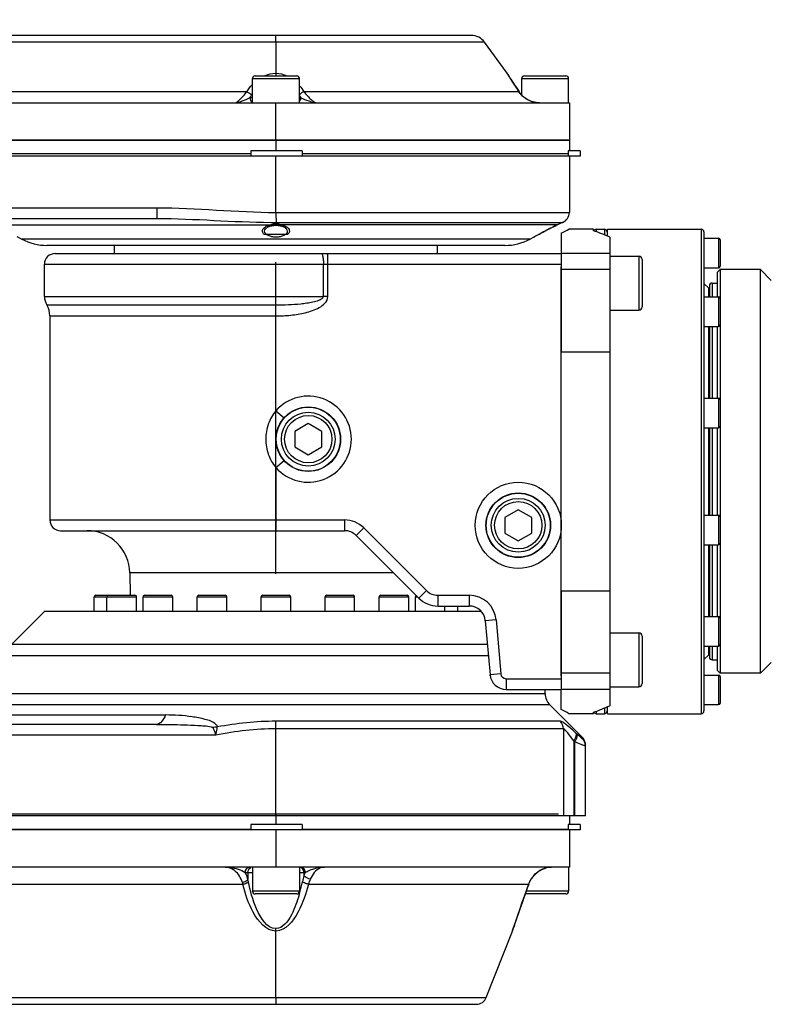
# Model space of a CAD drawing. Header units: millimetres. Extents: x 0 to 5945, y 0 to 4205.
# Tile 48 of 76: x 3891 to 4031, y 791 to 973. Entities that reach past the tile are written whole.
import ezdxf

# ---------------------------------------------------------------- set-up
doc = ezdxf.new("R2010")
doc.units = ezdxf.units.MM
doc.header["$LTSCALE"] = 326.975
doc.linetypes.add('CENTER', pattern=[0.6, 0.375, -0.075, 0.075, -0.075])
doc.layers.get('0').update_dxf_attribs({"linetype": 'CONTINUOUS'})
for name, color, linetype in [('204101000019_DXF_AXIS', 7, 'CONTINUOUS'), ('204101000019_DXF_DIMENSION', 7, 'CONTINUOUS'), ('304102000040DXF_CONTINUOUS_LINE', 7, 'CONTINUOUS'), ('304102000041DXF_CONTINUOUS_LINE', 7, 'CONTINUOUS'), ('304102000042DXF_CONTINUOUS_LINE', 7, 'CONTINUOUS'), ('304102000044DXF_CONTINUOUS_LINE', 7, 'CONTINUOUS'), ('304104000170DXF_CONTINUOUS_LINE', 7, 'CONTINUOUS'), ('304104000181DXF_CONTINUOUS_LINE', 7, 'CONTINUOUS'), ('304104000184DXF_CONTINUOUS_LINE', 7, 'CONTINUOUS'), ('304105000075DXF_CONTINUOUS_LINE', 7, 'CONTINUOUS'), ('304106000033DXF_CONTINUOUS_LINE', 7, 'CONTINUOUS'), ('304302000002DXF_CONTINUOUS_LINE', 7, 'CONTINUOUS'), ('501023000025DXF_CONTINUOUS_LINE', 7, 'CONTINUOUS'), ('501023000046DXF_CONTINUOUS_LINE', 7, 'CONTINUOUS'), ('501023000061DXF_CONTINUOUS_LINE', 7, 'CONTINUOUS'), ('501023000065DXF_CONTINUOUS_LINE', 7, 'CONTINUOUS'), ('501023000127DXF_CONTINUOUS_LINE', 7, 'CONTINUOUS')]:
    doc.layers.add(name, color=color, linetype=linetype)
doc.styles.get("Standard").update_dxf_attribs({"font": 'txt', "width": 0.7})
doc.dimstyles.new('DIMSTYLE_7', dxfattribs={"dimtxt": 17.5, "dimasz": 15, "dimexe": 1.5, "dimexo": 0, "dimtad": 1, "dimdec": 0, "dimdsep": 46, "dimtxsty": 'Standard', "dimblk": '_FILLED', "dimblk1": '_FILLED', "dimblk2": '_FILLED', "dimcen": 0.09, "dimclrt": 5, "dimazin": 2, "dimtfac": 1, "dimtdec": 0, "dimtofl": 0, "dimtmove": 0, "dimatfit": 3, "dimldrblk": '_FILLED', "dimfxl": 1, "dimtolj": 1, "dimarcsym": 0})

# ---------------------------------------------------------------- blocks, each defined once
blk = doc.blocks.new('_FILLED')
at = {"color": 0, "linetype": 'ByBlock'}
blk.add_solid([(0, 0), (-1, 0.117), (-1, -0.117)], dxfattribs=at)
blk = doc.blocks.new('*D24')
at = {"layer": '204101000019_DXF_DIMENSION', "color": 2, "linetype": 'Continuous', "transparency": 16777216}
for p, q in [((3090.57, 889.52), (4581.62, 1393.82)), ((4455.29, 1351.1), (3090.57, 889.52)), ((4455.29, 1351.1), (4455.29, 1351.1))]:
    blk.add_line(p, q, dxfattribs=at)
at = {"layer": '204101000019_DXF_DIMENSION', "color": 2, "linetype": 'Continuous', "transparency": 16777216, "xscale": 15, "yscale": 15, "zscale": 15, "rotation": 198.6864967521}
blk.add_blockref('_FILLED', (4455.29, 1351.1), dxfattribs=at)

msp = doc.modelspace()

# ---------------------------------------------------------------- linework, layer by layer
at = {"layer": '204101000019_DXF_AXIS', "color": 7, "linetype": 'CENTER'}
msp.add_line((3939.071, 870.52), (3939.071, 928.415), dxfattribs=at)
at = {"layer": '304102000040DXF_CONTINUOUS_LINE', "color": 7, "linetype": 'Continuous'}
for p, q in [((3898.072, 930.02), (3992.071, 930.02)), ((3992.071, 930.02), (3992.071, 911.707)), ((3896.071, 922.02), (3896.071, 928.02)), ((3897.071, 918.415), (3897.071, 880.52)), ((3899.071, 878.52), (3951.829, 878.52)), ((3953.95, 877.641), (3965.607, 865.985)), ((3911.947, 870.66), (3912.019, 866.52)), ((3992.071, 867.333), (3992.071, 849.02)), ((3969.142, 864.52), (3974.966, 864.52)), ((3977.955, 861.782), (3978.832, 851.759)), ((3981.82, 849.02), (3992.071, 849.02))]:
    msp.add_line(p, q, dxfattribs=at)
at = {"layer": '304102000040DXF_CONTINUOUS_LINE', "color": 9, "linetype": 'Continuous'}
for p, q in [((3948.715, 922.02), (3948.715, 930.02)), ((3896.071, 928.02), (3992.071, 928.02)), ((3947.894, 922.02), (3947.894, 928.02)), ((3896.071, 922.02), (3939.071, 922.02)), ((3939.071, 922.02), (3947.894, 922.02)), ((3948.715, 922.02), (3947.894, 922.02)), ((3896.5, 920.475), (3939.071, 920.475)), ((3939.071, 900.812), (3939.071, 920.475)), ((3897.071, 918.415), (3939.071, 918.415)), ((3939.071, 900.812), (3940.571, 899.489)), ((3939.071, 890.229), (3940.571, 891.552)), ((3939.071, 890.229), (3939.071, 878.52)), ((3897.071, 880.52), (3951.829, 880.52)), ((3951.829, 880.52), (3951.829, 878.52)), ((3955.364, 879.056), (3953.95, 877.641)), ((3955.364, 879.056), (3967.021, 867.399)), ((3960.932, 870.66), (3911.947, 870.66)), ((3967.021, 867.399), (3965.607, 865.985)), ((3969.142, 866.52), (3974.966, 866.52)), ((3969.142, 866.52), (3969.142, 864.52)), ((3974.966, 866.52), (3974.966, 864.52)), ((3979.947, 861.956), (3977.955, 861.782)), ((3979.947, 861.956), (3980.824, 851.933)), ((3980.824, 851.933), (3978.832, 851.759)), ((3981.82, 851.02), (3992.071, 851.02)), ((3981.82, 851.02), (3981.82, 849.02))]:
    msp.add_line(p, q, dxfattribs=at)
at = {"layer": '304102000040DXF_CONTINUOUS_LINE', "color": 7, "linetype": 'Continuous'}
for centre in [(3945.071, 895.52), (3984.071, 879.52)]:
    msp.add_circle(centre, 6, dxfattribs=at)
at = {"layer": '304102000040DXF_CONTINUOUS_LINE', "color": 9, "linetype": 'Continuous'}
msp.add_circle((3984.071, 879.52), 8, dxfattribs=at)
at = {"layer": '304102000040DXF_CONTINUOUS_LINE', "color": 7, "linetype": 'Continuous'}
for centre, radius, start, end in [((3898.071, 928.02), 2, 90, 180), ((3899.071, 922.02), 3, 180, 211.00272), ((3893.071, 918.415), 4, 0, 31.00272), ((3899.071, 880.52), 2, 180, 270), ((3903.948, 870.52), 8, 1, 90), ((3951.829, 875.52), 3, 45, 90), ((3969.142, 869.52), 5, 225, 270), ((3974.966, 861.52), 3, 5, 90), ((3981.82, 852.02), 3, 185, 270)]:
    msp.add_arc(centre, radius, start, end, dxfattribs=at)
at = {"layer": '304102000040DXF_CONTINUOUS_LINE', "color": 9, "linetype": 'Continuous'}
for centre, radius, start, end in [((3945.071, 895.52), 8, 221.40962, 138.59038), ((3951.829, 875.52), 5, 45, 90), ((3969.142, 869.52), 3, 225, 270), ((3974.966, 861.52), 5, 5, 90), ((3981.82, 852.02), 1, 185, 270)]:
    msp.add_arc(centre, radius, start, end, dxfattribs=at)
for points, knots in [([(3947.484, 930.02), (3947.557, 930.02), (3947.703, 929.78), (3947.791, 929.381), (3947.879, 928.745), (3947.894, 928.276), (3947.894, 928.02)], [0, 0, 0, 0, 0.1045065, 0.3211924, 0.6340029, 1, 1, 1, 1]), ([(3939.071, 918.415), (3939.986, 918.415), (3941.816, 918.504), (3944.081, 918.866), (3945.839, 919.379), (3947.1, 919.931), (3948.234, 920.692), (3948.714, 921.573), (3948.715, 922.02)], [0, 0, 0, 0, 0.2508015, 0.5015186, 0.6269249, 0.7522642, 0.8772633, 1, 1, 1, 1]), ([(3939.071, 920.475), (3939.839, 920.475), (3941.373, 920.507), (3943.286, 920.633), (3944.81, 920.815), (3945.937, 921.006), (3946.878, 921.256), (3947.549, 921.537), (3947.894, 921.836), (3947.894, 922.02)], [0, 0, 0, 0, 0.2510156, 0.5018087, 0.6270757, 0.7522145, 0.8771624, 0.9395892, 1, 1, 1, 1]), ([(3939.071, 900.812), (3938.458, 900.083), (3937.49, 898.391), (3937.162, 896.472), (3937.162, 895.52)], [0, 0, 0, 0, 0.4999277, 1, 1, 1, 1]), ([(3937.162, 895.52), (3937.162, 894.568), (3937.49, 892.649), (3938.458, 890.957), (3939.071, 890.229)], [0, 0, 0, 0, 0.500079, 1, 1, 1, 1])]:
    msp.add_open_spline(points, degree=3, knots=knots, dxfattribs=at)
at = {"layer": '304102000040DXF_CONTINUOUS_LINE', "color": 2, "linetype": 'Continuous'}
for points in [[(3978.862, 851.52), (3978.862, 851.52), (3978.855, 851.561), (3978.839, 851.681), (3978.832, 851.759)], [(3978.832, 851.759), (3978.839, 851.681), (3978.855, 851.561), (3978.862, 851.52), (3978.862, 851.52)]]:
    msp.add_open_spline(points, degree=3, dxfattribs=at)
at = {"layer": '304102000041DXF_CONTINUOUS_LINE', "color": 7, "linetype": 'Continuous'}
for p, q in [((3934.381, 948.52), (3851.262, 948.52)), ((3993.351, 948.52), (3943.963, 948.52)), ((3993.571, 948.12), (3993.571, 937.656)), ((3818.404, 936.52), (3916.948, 936.52)), ((3990.61, 934.972), (3990.866, 935.102)), ((3990.864, 935.101), (3990.612, 934.973)), ((3991.016, 935.179), (3990.864, 935.101)), ((3990.866, 935.102), (3991.036, 935.188)), ((3991.047, 935.194), (3991.016, 935.179)), ((3991.036, 935.188), (3991.171, 935.257)), ((3991.171, 935.257), (3991.047, 935.194)), ((3991.385, 935.369), (3991.165, 935.253)), ((3890.927, 933.175), (3891.885, 932.671)), ((3941.238, 933.52), (3936.905, 933.52)), ((3986.979, 933.05), (3986.258, 932.671)), ((3987.099, 933.116), (3986.971, 933.046)), ((3986.971, 933.046), (3987.086, 933.109)), ((3987.086, 933.109), (3987.124, 933.13)), ((3987.279, 933.215), (3987.099, 933.116)), ((3987.279, 933.215), (3987.281, 933.216)), ((3987.842, 933.52), (3987.823, 933.52)), ((3988.012, 933.612), (3988.217, 933.722)), ((3990.142, 934.732), (3989.922, 934.619)), ((3981.6, 931.52), (3896.542, 931.52)), ((3896.072, 863.52), (3889.95, 857.398)), ((3977.175, 863.52), (3896.071, 863.52)), ((3989.071, 848.263), (3989.071, 849.02)), ((3989.95, 846.141), (3995.071, 841.02)), ((3916.911, 842.52), (3818.404, 842.52)), ((3995.071, 841.02), (3995.071, 841)), ((3995.985, 840.087), (3995.071, 841)), ((3996.571, 825.52), (3996.571, 838.671)), ((3996.571, 825.52), (3514.571, 825.52))]:
    msp.add_line(p, q, dxfattribs=at)
at = {"layer": '304102000041DXF_CONTINUOUS_LINE', "color": 9, "linetype": 'Continuous'}
for p, q in [((3939.072, 937.656), (3939.071, 948.12)), ((3818.405, 938.52), (3916.948, 938.52)), ((3916.948, 938.52), (3916.948, 936.52)), ((3939.072, 937.656), (3993.571, 937.656)), ((3887.216, 935.369), (3938.102, 935.369)), ((3991.385, 935.369), (3938.102, 935.369)), ((3939.085, 935.8), (3992.317, 935.8)), ((3986.258, 932.671), (3891.885, 932.671)), ((3978.338, 857.398), (3889.95, 857.398)), ((3978.524, 855.277), (3889.202, 855.277)), ((3886.841, 848.263), (3989.071, 848.263)), ((3989.95, 846.141), (3888.932, 846.141)), ((3887.042, 844.277), (3918.561, 844.277)), ((3991.891, 843.106), (3939.071, 843.106)), ((3939.071, 825.52), (3939.071, 843.106)), ((3992.465, 841.692), (3939.071, 841.692)), ((3992.465, 841.692), (3992.465, 825.52)), ((3927.918, 840.52), (3818.405, 840.52)), ((3994.976, 840.729), (3994.788, 840.902)), ((3995.985, 840.087), (3995.981, 839.908)), ((3994.571, 839.315), (3994.384, 839.488)), ((3994.384, 839.488), (3994.384, 825.52)), ((3994.571, 825.52), (3994.571, 839.315))]:
    msp.add_line(p, q, dxfattribs=at)
msp.add_lwpolyline([(3927.067, 842.081), (3927.252, 842.026), (3927.339, 841.962)], dxfattribs=at)
at = {"layer": '304102000041DXF_CONTINUOUS_LINE', "color": 7, "linetype": 'Continuous'}
for centre, radius, start, end in [((3991.571, 937.656), 2, 291.87456, 360), ((4057.354, 804.208), 146.813, 117.03984, 117.24574), ((4057.605, 803.719), 147.363, 117.04118, 117.24521), ((3996.042, 926.52), 10, 111.87457, 117.75855), ((4047.224, 823.379), 125.13, 118.4993, 118.62428), ((4047.729, 822.451), 126.186, 118.49655, 118.62268), ((4049.721, 818.771), 130.37, 118.25152, 118.49771), ((4049.506, 819.17), 129.917, 118.25097, 118.49476), ((4051.819, 814.844), 134.823, 117.73665, 118.14784), ((4054.441, 809.854), 140.46, 117.34231, 117.73597), ((3896.542, 941.52), 10, 242.24147, 270.00001), ((3981.6, 941.52), 10, 269.99999, 297.75853), ((3992.071, 848.263), 3, 180, 225), ((3994.566, 838.668), 2.006, 33.76775, 44.99432), ((3994.573, 838.674), 1.997, 30.28859, 33.75498), ((3994.569, 838.671), 2.002, 16.66662, 30.2897), ((3994.572, 838.672), 2, 11.24423, 16.66946), ((3994.564, 838.671), 2.007, 0.01537, 11.22959)]:
    msp.add_arc(centre, radius, start, end, dxfattribs=at)
at = {"layer": '304102000041DXF_CONTINUOUS_LINE', "color": 9, "linetype": 'Continuous'}
msp.add_arc((3939.106, 1094.876), 159.076, 269.64148, 269.99247, dxfattribs=at)
at = {"layer": '304102000041DXF_CONTINUOUS_LINE', "color": 2, "linetype": 'Continuous'}
for centre, radius, start, end in [((4057.122, 804.649), 146.323, 116.70011, 117.71475), ((4051.355, 815.687), 133.869, 117.72685, 118.33202)]:
    msp.add_arc(centre, radius, start, end, dxfattribs=at)
at = {"layer": '304102000041DXF_CONTINUOUS_LINE', "color": 9, "linetype": 'Continuous'}
for points in [[(3916.948, 938.52), (3924.329, 938.519), (3931.692, 937.659), (3939.072, 937.656)], [(3916.948, 936.52), (3924.006, 936.52), (3931.052, 935.847), (3938.11, 935.803)], [(3928.18, 842.045), (3927.904, 842.003), (3927.623, 841.961), (3927.344, 841.983)], [(3939.071, 841.692), (3935.333, 841.692), (3931.578, 841.281), (3927.918, 840.52)], [(3927.934, 842.52), (3928.059, 842.393), (3928.169, 842.223), (3928.18, 842.044)], [(3939.071, 843.106), (3935.424, 843.106), (3931.761, 842.736), (3928.18, 842.044)], [(3992.465, 841.692), (3992.465, 842.2), (3992.247, 842.743), (3991.891, 843.106)], [(3996.571, 838.494), (3996.571, 839.005), (3996.344, 839.549), (3995.981, 839.908)]]:
    msp.add_open_spline(points, degree=3, dxfattribs=at)
for points, knots in [([(3939.071, 937.656), (3939.073, 937.461), (3939.076, 936.842), (3939.079, 936.224), (3939.085, 935.8)], [0, 0, 0, 0, 0.3153917, 1, 1, 1, 1]), ([(3918.561, 844.277), (3918.461, 844.021), (3918.143, 843.298), (3917.459, 842.52), (3916.911, 842.52)], [0, 0, 0, 0, 0.3342161, 1, 1, 1, 1]), ([(3927.934, 842.52), (3927.404, 843.055), (3925.799, 843.513), (3922.702, 844.141), (3920.21, 844.277), (3918.561, 844.277)], [0, 0, 0, 0, 0.2342088, 0.4866574, 1, 1, 1, 1]), ([(3916.911, 842.52), (3918.61, 842.52), (3921.162, 842.5), (3924.54, 842.326), (3926.246, 842.27), (3927.067, 842.081)], [0, 0, 0, 0, 0.5011304, 0.7514477, 1, 1, 1, 1]), ([(3927.339, 841.962), (3927.38, 841.858), (3927.571, 841.376), (3927.762, 840.895), (3927.918, 840.52)], [0, 0, 0, 0, 0.2158331, 1, 1, 1, 1]), ([(3927.918, 840.52), (3927.995, 840.917), (3928.081, 841.425), (3928.163, 841.934), (3928.18, 842.044)], [0, 0, 0, 0, 0.784083, 1, 1, 1, 1]), ([(3994.788, 840.902), (3994.212, 841.434), (3993.416, 842.163), (3992.447, 842.863), (3992.048, 843.104), (3991.891, 843.106)], [0, 0, 0, 0, 0.642362, 0.871212, 1, 1, 1, 1]), ([(3994.384, 839.488), (3994.026, 839.985), (3993.518, 840.699), (3992.882, 841.381), (3992.595, 841.691), (3992.465, 841.692)], [0, 0, 0, 0, 0.6246907, 0.8674049, 1, 1, 1, 1]), ([(3994.384, 839.488), (3994.481, 839.627), (3994.723, 840.031), (3994.972, 840.629), (3994.788, 840.902)], [0, 0, 0, 0, 0.3398845, 1, 1, 1, 1]), ([(3994.571, 839.315), (3994.668, 839.454), (3994.911, 839.857), (3995.161, 840.456), (3994.976, 840.729)], [0, 0, 0, 0, 0.3401799, 1, 1, 1, 1]), ([(3995.981, 839.908), (3995.979, 839.785), (3995.381, 840.444), (3995.204, 840.518), (3994.976, 840.729)], [0, 0, 0, 0, 0.2829478, 1, 1, 1, 1]), ([(3996.059, 838.657), (3995.958, 838.698), (3995.459, 838.908), (3994.965, 839.132), (3994.571, 839.315)], [0, 0, 0, 0, 0.1994337, 1, 1, 1, 1]), ([(3996.571, 838.494), (3996.572, 838.449), (3996.28, 838.602), (3996.184, 838.607), (3996.059, 838.657)], [0, 0, 0, 0, 0.2468868, 1, 1, 1, 1])]:
    msp.add_open_spline(points, degree=3, knots=knots, dxfattribs=at)
at = {"layer": '304102000041DXF_CONTINUOUS_LINE', "color": 2, "linetype": 'Continuous'}
for points in [[(3936.905, 933.52), (3936.724, 933.69), (3936.502, 934.061), (3936.647, 934.648), (3937.234, 935.115), (3937.801, 935.306), (3938.102, 935.369)], [(3939.071, 935.465), (3938.908, 935.465), (3938.578, 935.45), (3938.257, 935.402), (3938.102, 935.369)], [(3940.041, 935.369), (3939.889, 935.401), (3939.573, 935.449), (3939.239, 935.465), (3939.071, 935.465)], [(3940.041, 935.369), (3940.34, 935.306), (3940.903, 935.116), (3941.487, 934.659), (3941.644, 934.072), (3941.423, 933.694), (3941.238, 933.52)]]:
    msp.add_open_spline(points, degree=3, dxfattribs=at)
at = {"layer": '304102000041DXF_CONTINUOUS_LINE', "color": 7, "linetype": 'Continuous'}
for points in [[(3937.136, 934.6), (3937.263, 934.756), (3937.439, 934.873), (3937.619, 934.961)], [(3937.619, 934.961), (3937.835, 935.066), (3938.068, 935.137), (3938.304, 935.183)], [(3938.304, 935.183), (3938.556, 935.233), (3938.814, 935.257), (3939.071, 935.257)], [(3939.071, 935.257), (3939.325, 935.257), (3939.58, 935.234), (3939.829, 935.186)], [(3939.829, 935.186), (3940.057, 935.141), (3940.284, 935.074), (3940.495, 934.975)], [(3940.495, 934.975), (3940.673, 934.891), (3940.846, 934.781), (3940.978, 934.634)], [(3936.971, 934.175), (3936.971, 934.327), (3937.04, 934.482), (3937.136, 934.6)], [(3937.169, 933.703), (3937.057, 933.831), (3936.971, 934.004), (3936.971, 934.175)], [(3937.657, 933.345), (3937.477, 933.435), (3937.302, 933.551), (3937.169, 933.703)], [(3938.322, 933.122), (3938.093, 933.17), (3937.867, 933.242), (3937.657, 933.345)], [(3939.071, 933.046), (3938.82, 933.046), (3938.568, 933.071), (3938.322, 933.122)], [(3939.832, 933.125), (3939.583, 933.072), (3939.326, 933.046), (3939.071, 933.046)], [(3940.518, 933.362), (3940.303, 933.251), (3940.069, 933.175), (3939.832, 933.125)], [(3941.005, 933.741), (3940.877, 933.579), (3940.701, 933.456), (3940.518, 933.362)], [(3940.978, 934.634), (3941.088, 934.511), (3941.171, 934.341), (3941.171, 934.175)], [(3941.171, 934.175), (3941.171, 934.02), (3941.101, 933.862), (3941.005, 933.741)]]:
    msp.add_open_spline(points, degree=3, dxfattribs=at)
at = {"layer": '304102000042DXF_CONTINUOUS_LINE', "color": 7, "linetype": 'Continuous'}
for p, q in [((3934.381, 823.02), (3851.262, 823.02)), ((3993.339, 823.02), (3943.963, 823.02)), ((3993.571, 822.92), (3993.571, 816.02)), ((3993.57, 816.02), (3514.573, 816.02)), ((3983.442, 805.478), (3983.723, 806.3)), ((3978.137, 791.789), (3982.988, 804.138)), ((3983.013, 804.206), (3983.217, 804.814)), ((3531.868, 790.52), (3976.275, 790.52))]:
    msp.add_line(p, q, dxfattribs=at)
at = {"layer": '304102000042DXF_CONTINUOUS_LINE', "color": 9, "linetype": 'Continuous'}
for p, q in [((3939.071, 822.92), (3939.071, 816.02)), ((3933.381, 815.02), (3933.875, 815.02)), ((3933.875, 815.02), (3934.711, 815.02)), ((3933.875, 815.02), (3933.875, 813.697)), ((3943.431, 815.02), (3944.268, 815.02)), ((3944.268, 815.02), (3944.504, 815.02)), ((3944.268, 815.02), (3944.268, 814.438)), ((3852.7, 812.848), (3932.942, 812.848)), ((3945.093, 812.85), (3986.023, 812.851)), ((3986.022, 812.848), (3986.043, 812.877)), ((3986.463, 813.777), (3986.492, 813.808)), ((3939.071, 791.789), (3939.071, 804.577)), ((3982.988, 804.138), (3983.035, 804.276)), ((3983.035, 804.276), (3983.177, 804.7)), ((3569.072, 791.789), (3939.071, 791.789)), ((3939.071, 791.789), (3939.071, 790.52)), ((3939.071, 791.787), (3978.136, 791.787))]:
    msp.add_line(p, q, dxfattribs=at)
at = {"layer": '304102000042DXF_CONTINUOUS_LINE', "color": 7, "linetype": 'Continuous'}
for points in [[(3988.033, 815.367), (3989.36, 815.917), (3990.259, 816.02)], [(3986.492, 813.808), (3986.937, 814.42), (3988.033, 815.367)], [(3985.273, 810.738), (3985.747, 812.061), (3986.042, 812.877)], [(3986.043, 812.877), (3986.397, 813.648), (3986.492, 813.808)], [(3984.051, 807.254), (3984.532, 808.637), (3985.061, 810.142), (3985.362, 810.983)], [(3984.421, 808.322), (3984.83, 809.488), (3985.273, 810.738)], [(3983.217, 804.814), (3983.655, 806.101), (3984.06, 807.28)]]:
    msp.add_lwpolyline(points, dxfattribs=at)
at = {"layer": '304102000042DXF_CONTINUOUS_LINE', "color": 9, "linetype": 'Continuous'}
for centre, radius, start, end in [((3951.235, 811.944), 7.4, 155.43761, 160.30061), ((3990.724, 811.186), 4.987, 138.15376, 146.93977), ((3990.415, 811.521), 4.529, 121.57302, 122.73143), ((3990.405, 811.537), 4.51, 120.88395, 121.57269), ((3924.301, 810.249), 9.024, 16.74242, 18.94523), ((3918.939, 810.251), 15.328, 11.42404, 12.99006), ((3908.35, 820.864), 36.418, 344.71824, 347.99196), ((4339.028, 684.947), 375.462, 160.08347, 160.38563), ((3990.773, 811.152), 5.046, 146.92358, 148.64993), ((3913.366, 819.529), 31.227, 343.94326, 344.65614), ((4331.053, 687.764), 367.004, 160.38191, 161.3106), ((4318.096, 692.153), 353.324, 161.31161, 161.42547)]:
    msp.add_arc(centre, radius, start, end, dxfattribs=at)
at = {"layer": '304102000042DXF_CONTINUOUS_LINE', "color": 7, "linetype": 'Continuous'}
msp.add_arc((3976.275, 792.52), 2, 270, 338.55225, dxfattribs=at)
at = {"layer": '304102000042DXF_CONTINUOUS_LINE', "color": 9, "linetype": 'Continuous'}
for points, knots in [([(3929.607, 816.02), (3929.949, 816.02), (3931.255, 815.925), (3932.548, 815.514), (3933.381, 815.02)], [0, 0, 0, 0, 0.2606394, 1, 1, 1, 1]), ([(3932.836, 813.179), (3932.561, 813.983), (3931.775, 815.369), (3930.262, 816.02), (3929.607, 816.02)], [0, 0, 0, 0, 0.564896, 1, 1, 1, 1]), ([(3933.381, 815.02), (3933.381, 815.271), (3933.536, 815.772), (3934.021, 816.02), (3934.247, 816.02)], [0, 0, 0, 0, 0.5253274, 1, 1, 1, 1]), ([(3944.503, 815.02), (3944.503, 815.271), (3944.348, 815.772), (3943.863, 816.02), (3943.637, 816.02)], [0, 0, 0, 0, 0.5253292, 1, 1, 1, 1]), ([(3944.505, 815.021), (3944.748, 815.168), (3945.868, 815.71), (3947.119, 816.021), (3948.079, 816.02)], [0, 0, 0, 0, 0.2280876, 1, 1, 1, 1]), ([(3948.08, 816.02), (3947.826, 816.02), (3946.622, 815.768), (3945.812, 814.642), (3945.441, 813.777)], [0, 0, 0, 0, 0.2124803, 1, 1, 1, 1]), ([(3945.441, 813.777), (3945.09, 813.845), (3944.646, 814.032), (3944.323, 814.359), (3944.267, 814.439)], [0, 0, 0, 0, 0.7851891, 1, 1, 1, 1]), ([(3932.836, 813.179), (3932.943, 813.203), (3933.315, 813.311), (3933.688, 813.489), (3933.875, 813.697)], [0, 0, 0, 0, 0.281969, 1, 1, 1, 1]), ([(3932.942, 812.848), (3933.046, 812.87), (3933.404, 812.965), (3933.764, 813.111), (3933.964, 813.287)], [0, 0, 0, 0, 0.2836271, 1, 1, 1, 1]), ([(3939.072, 804.138), (3937.243, 804.138), (3934.352, 807.711), (3933.378, 811.05), (3932.942, 812.848)], [0, 0, 0, 0, 0.4969635, 1, 1, 1, 1]), ([(3939.071, 804.577), (3937.362, 804.577), (3935.071, 808.495), (3934.312, 811.563), (3933.964, 813.287)], [0, 0, 0, 0, 0.4928742, 1, 1, 1, 1]), ([(3945.093, 812.849), (3944.628, 811.071), (3943.616, 807.823), (3940.878, 804.138), (3939.072, 804.138)], [0, 0, 0, 0, 0.5042594, 1, 1, 1, 1]), ([(3945.093, 812.849), (3944.984, 812.869), (3944.593, 812.962), (3944.202, 813.109), (3943.971, 813.287)], [0, 0, 0, 0, 0.276023, 1, 1, 1, 1]), ([(3943.375, 810.891), (3943.008, 809.616), (3942.249, 807.319), (3940.364, 804.577), (3939.071, 804.577)], [0, 0, 0, 0, 0.5065488, 1, 1, 1, 1])]:
    msp.add_open_spline(points, degree=3, knots=knots, dxfattribs=at)
for points in [[(3933.875, 815.02), (3933.875, 815.376), (3934.089, 815.791), (3934.41, 815.944)], [(3944.268, 815.02), (3944.268, 815.406), (3943.997, 815.87), (3943.629, 815.985)], [(3933.875, 813.697), (3933.75, 814.151), (3933.588, 814.597), (3933.381, 815.02)], [(3944.268, 814.438), (3944.154, 814.059), (3944.054, 813.675), (3943.971, 813.287)], [(3987.009, 814.513), (3987.289, 814.825), (3987.613, 815.103), (3987.966, 815.33)], [(3988.09, 815.407), (3988.456, 815.626), (3988.858, 815.794), (3989.272, 815.897)], [(3945.441, 813.777), (3945.31, 813.473), (3945.192, 813.164), (3945.093, 812.849)], [(3986.022, 812.848), (3986.137, 813.171), (3986.285, 813.485), (3986.463, 813.777)]]:
    msp.add_open_spline(points, degree=3, dxfattribs=at)
at = {"layer": '304102000044DXF_CONTINUOUS_LINE', "color": 7, "linetype": 'Continuous'}
for p, q in [((3975.372, 970.52), (3807.368, 970.52)), ((3982.025, 963.499), (3977.794, 969.29)), ((3982.512, 962.732), (3982.18, 963.258)), ((3983.075, 961.85), (3982.512, 962.732)), ((3983.811, 960.717), (3983.075, 961.85)), ((3984.267, 960.025), (3983.811, 960.717)), ((3984.617, 959.562), (3984.267, 960.025)), ((3514.573, 958.02), (3993.57, 958.02)), ((3993.571, 958.02), (3993.571, 951.02)), ((3993.57, 951.02), (3514.573, 951.02))]:
    msp.add_line(p, q, dxfattribs=at)
at = {"layer": '304102000044DXF_CONTINUOUS_LINE', "color": 9, "linetype": 'Continuous'}
for p, q in [((3939.071, 969.29), (3939.071, 970.52)), ((3939.07, 969.29), (3807.368, 969.29)), ((3939.07, 969.29), (3939.071, 963.02)), ((3977.794, 969.29), (3939.07, 969.29)), ((3933.669, 960.07), (3851.974, 960.07)), ((3934.711, 958.933), (3934.216, 958.933)), ((3943.662, 958.933), (3943.431, 958.933)), ((3983.552, 960.07), (3944.267, 960.07)), ((3984.23, 960.07), (3983.552, 960.07)), ((3984.23, 960.07), (3984.267, 960.025)), ((3939.071, 951.02), (3939.071, 958.02))]:
    msp.add_line(p, q, dxfattribs=at)
at = {"layer": '304102000044DXF_CONTINUOUS_LINE', "color": 7, "linetype": 'Continuous'}
for points in [[(3986.52, 958.262), (3985.483, 958.782), (3984.617, 959.562)], [(3988.005, 958.02), (3987.682, 958.031), (3986.52, 958.262)]]:
    msp.add_lwpolyline(points, dxfattribs=at)
msp.add_arc((3975.372, 967.52), 3, 36.15819, 90, dxfattribs=at)
at = {"layer": '304102000044DXF_CONTINUOUS_LINE', "color": 9, "linetype": 'Continuous'}
for centre, radius, start, end in [((4113.144, 1045.388), 154.59, 212.46357, 213.49699), ((3922.938, 965.413), 13.007, 330.11795, 332.79307), ((3943.023, 955.086), 9.577, 150.46168, 152.78231), ((3953.028, 964.449), 10.87, 208.00052, 210.49299), ((3988.342, 962.728), 4.897, 212.87642, 213.56526)]:
    msp.add_arc(centre, radius, start, end, dxfattribs=at)
for points in [[(3936.911, 963.037), (3937.585, 963.333), (3938.335, 963.501), (3939.071, 963.501)], [(3939.071, 963.501), (3939.76, 963.502), (3940.46, 963.333), (3941.086, 963.045)], [(3933.669, 960.07), (3933.968, 960.552), (3934.311, 961.01), (3934.697, 961.426)], [(3943.44, 961.194), (3943.742, 960.84), (3944.017, 960.462), (3944.267, 960.07)], [(3933.669, 960.07), (3933.988, 959.941), (3934.289, 959.733), (3934.506, 959.467)], [(3934.215, 958.933), (3934.238, 958.599), (3934.423, 958.203), (3934.731, 958.07)], [(3944.267, 960.069), (3943.954, 959.954), (3943.659, 959.766), (3943.425, 959.528)], [(3943.663, 958.933), (3943.649, 958.71), (3943.58, 958.477), (3943.446, 958.297)], [(3986.232, 958.37), (3985.442, 958.702), (3984.735, 959.307), (3984.262, 960.021)], [(3988.002, 958.02), (3987.4, 958.02), (3986.786, 958.137), (3986.232, 958.37)]]:
    msp.add_open_spline(points, degree=3, dxfattribs=at)
for points, knots in [([(3982.712, 962.409), (3982.619, 962.555), (3982.388, 962.918), (3982.163, 963.284), (3982.025, 963.5)], [0, 0, 0, 0, 0.4018407, 1, 1, 1, 1]), ([(3931.595, 958.02), (3931.696, 958.02), (3931.942, 958.29), (3932.409, 958.651), (3933.023, 959.299), (3933.453, 959.789), (3933.669, 960.07)], [0, 0, 0, 0, 0.1028499, 0.3279966, 0.6370463, 1, 1, 1, 1]), ([(3934.216, 958.934), (3933.738, 958.699), (3932.896, 958.329), (3931.991, 958.02), (3931.595, 958.02)], [0, 0, 0, 0, 0.5732521, 1, 1, 1, 1]), ([(3946.488, 958.02), (3946.052, 958.02), (3945.076, 958.311), (3944.167, 958.698), (3943.662, 958.934)], [0, 0, 0, 0, 0.4387347, 1, 1, 1, 1]), ([(3944.267, 960.07), (3944.673, 959.542), (3945.296, 958.86), (3946.07, 958.258), (3946.37, 958.02), (3946.488, 958.02)], [0, 0, 0, 0, 0.6562413, 0.8840769, 1, 1, 1, 1])]:
    msp.add_open_spline(points, degree=3, knots=knots, dxfattribs=at)
at = {"layer": '304104000170DXF_CONTINUOUS_LINE', "color": 7, "linetype": 'Continuous'}
for p, q in [((3909.071, 930.02), (3909.071, 931.52)), ((3969.071, 930.02), (3969.071, 931.52))]:
    msp.add_line(p, q, dxfattribs=at)
at = {"layer": '304104000181DXF_CONTINUOUS_LINE', "color": 7, "linetype": 'Continuous'}
for p, q in [((3992.071, 933.766), (3992.071, 930.02)), ((3998.071, 934.52), (3993.486, 934.52)), ((3998.071, 934.244), (3998.071, 934.52)), ((4001.071, 933.055), (4001.071, 911.707)), ((4001.071, 930.02), (3992.071, 930.02)), ((3992.071, 911.707), (3992.071, 927.52)), ((4001.071, 911.707), (3992.071, 911.707)), ((3992.071, 867.333), (3992.071, 911.707)), ((4001.071, 911.707), (4001.071, 867.333)), ((3992.071, 867.333), (4001.071, 867.333)), ((3992.071, 851.52), (3992.071, 867.333)), ((4001.071, 867.333), (4001.071, 845.986)), ((4001.071, 849.02), (3992.071, 849.02)), ((3992.071, 845.275), (3992.071, 849.02)), ((3998.071, 844.52), (3993.486, 844.52)), ((3998.071, 844.52), (3998.071, 844.796))]:
    msp.add_line(p, q, dxfattribs=at)
at = {"layer": '304104000181DXF_CONTINUOUS_LINE', "color": 9, "linetype": 'Continuous'}
for p, q in [((4001.071, 927.02), (3992.071, 927.02)), ((4001.071, 852.02), (3992.071, 852.02))]:
    msp.add_line(p, q, dxfattribs=at)
at = {"layer": '304104000181DXF_CONTINUOUS_LINE', "color": 7, "linetype": 'Continuous'}
for centre, radius, start, end in [((3832.256, 1235.255), 341.229, 297.92747, 298.19673), ((3833.653, 546.406), 338.258, 61.80209, 62.07372)]:
    msp.add_arc(centre, radius, start, end, dxfattribs=at)
for start_param, end_param in [(-0.4115168, -0.343561), (-2.7980317, -2.7300758)]:
    msp.add_ellipse((3982.071, 889.52), major_axis=(0, 47.5), ratio=1, start_param=start_param, end_param=end_param, dxfattribs=at)
at = {"layer": '304104000184DXF_CONTINUOUS_LINE', "color": 7, "linetype": 'Continuous'}
for p, q in [((4021.071, 926.52), (4021.571, 927.02)), ((4021.071, 921.969), (4021.071, 926.52)), ((4029.071, 927.02), (4021.571, 927.02)), ((4021.571, 927.02), (4021.571, 920.662)), ((4031.071, 925.02), (4029.071, 927.02)), ((4029.071, 852.05), (4029.071, 927.02)), ((4021.571, 917.775), (4021.571, 901.834)), ((4021.071, 903.141), (4021.071, 916.469)), ((4021.571, 898.947), (4021.571, 880.093)), ((4021.071, 881.4), (4021.071, 897.641)), ((4021.571, 877.206), (4021.571, 861.265)), ((4021.071, 862.572), (4021.071, 875.9)), ((4021.571, 858.378), (4021.571, 852.05)), ((4021.071, 852.551), (4021.071, 857.072)), ((4021.071, 852.551), (4021.238, 852.384)), ((4029.071, 852.05), (4030.041, 853.02)), ((4030.071, 853.02), (4030.041, 853.02)), ((4031.071, 854.02), (4030.071, 853.02)), ((4021.238, 852.384), (4021.405, 852.217)), ((4021.405, 852.217), (4021.571, 852.05)), ((4029.071, 852.05), (4021.571, 852.05))]:
    msp.add_line(p, q, dxfattribs=at)
at = {"layer": '304105000075DXF_CONTINUOUS_LINE', "color": 7, "linetype": 'Continuous'}
for centre in [(3945.071, 895.52), (3984.071, 879.52)]:
    msp.add_circle(centre, 5.95, dxfattribs=at)
at = {"layer": '304106000033DXF_CONTINUOUS_LINE', "color": 7, "linetype": 'Continuous'}
for p, q in [((3514.573, 951.12), (3993.57, 951.12)), ((3993.571, 951.12), (3993.571, 949.12)), ((3995.571, 948.12), (3516.897, 948.12)), ((3943.963, 949.12), (3934.381, 949.12)), ((3934.381, 949.12), (3934.381, 948.12)), ((3943.963, 949.12), (3943.963, 948.12)), ((3995.571, 949.12), (3993.351, 949.12)), ((3993.351, 949.12), (3993.351, 948.12)), ((3995.571, 949.12), (3995.571, 948.12)), ((3514.573, 825.92), (3991.571, 825.92)), ((3993.571, 825.52), (3993.571, 823.92)), ((3943.963, 823.92), (3934.381, 823.92)), ((3934.381, 823.92), (3934.381, 822.92)), ((3943.963, 823.92), (3943.963, 822.92)), ((3995.571, 823.92), (3993.351, 823.92)), ((3993.351, 823.92), (3993.351, 822.92)), ((3995.571, 823.92), (3995.571, 822.92)), ((3995.571, 822.92), (3512.571, 822.92))]:
    msp.add_line(p, q, dxfattribs=at)
at = {"layer": '304106000033DXF_CONTINUOUS_LINE', "color": 9, "linetype": 'Continuous'}
for p, q in [((3939.071, 951.12), (3939.071, 949.12)), ((3939.071, 825.92), (3939.071, 823.92))]:
    msp.add_line(p, q, dxfattribs=at)
at = {"layer": '304302000002DXF_CONTINUOUS_LINE', "color": 7, "linetype": 'Continuous'}
for p, q in [((3998.571, 934.52), (4000.071, 934.52)), ((4000.571, 934.02), (4000.571, 933.263)), ((4000.671, 934.52), (4018.071, 934.52)), ((4000.671, 933.221), (4000.671, 934.52)), ((4018.571, 934.02), (4018.571, 932.839)), ((4018.571, 932.141), (4018.571, 921.815)), ((4018.571, 924.47), (4019.471, 923.57)), ((4019.571, 924.02), (4019.571, 921.969)), ((4020.071, 924.52), (4021.071, 924.52)), ((4019.471, 921.969), (4019.471, 923.57)), ((4018.571, 920.115), (4018.571, 902.192)), ((4019.471, 903.133), (4019.471, 916.411)), ((4019.571, 916.469), (4019.571, 903.133)), ((4018.571, 899.888), (4018.571, 879.15)), ((4019.471, 881.4), (4019.471, 897.641)), ((4019.571, 897.641), (4019.571, 881.4)), ((4018.571, 877.05), (4018.571, 858.926)), ((4019.471, 862.63), (4019.471, 875.907)), ((4019.571, 875.907), (4019.571, 862.63)), ((4018.571, 857.225), (4018.571, 846.899)), ((4019.471, 855.47), (4019.471, 857.072)), ((4019.571, 857.072), (4019.571, 855.02)), ((4018.571, 854.57), (4019.471, 855.47)), ((4020.071, 854.52), (4021.071, 854.52)), ((4000.571, 845.777), (4000.571, 845.02)), ((4000.671, 844.52), (4000.671, 845.819)), ((4018.571, 846.201), (4018.571, 845.02)), ((3998.571, 844.52), (4000.071, 844.52)), ((4000.671, 844.52), (4018.071, 844.52))]:
    msp.add_line(p, q, dxfattribs=at)
at = {"layer": '304302000002DXF_CONTINUOUS_LINE', "color": 9, "linetype": 'Continuous'}
for p, q in [((3998.571, 934.52), (3998.571, 934.056)), ((4000.071, 934.52), (4000.071, 933.471)), ((4018.071, 934.52), (4018.071, 844.52)), ((4020.071, 924.52), (4020.071, 921.969)), ((4020.071, 916.469), (4020.071, 903.141)), ((4020.071, 897.641), (4020.071, 881.4)), ((4020.071, 875.9), (4020.071, 862.572)), ((4020.071, 857.072), (4020.071, 854.52)), ((4000.071, 845.569), (4000.071, 844.52)), ((3998.571, 844.985), (3998.571, 844.52))]:
    msp.add_line(p, q, dxfattribs=at)
at = {"layer": '304302000002DXF_CONTINUOUS_LINE', "color": 7, "linetype": 'Continuous'}
for centre, start, end in [((3998.571, 934.02), 90, 155.45462), ((4000.071, 934.02), 0, 90), ((4018.071, 934.02), 0, 90), ((4020.071, 924.02), 90, 180), ((4020.071, 855.02), 180, 270), ((3998.571, 845.02), 204.54556, 270), ((4000.071, 845.02), 270, 360), ((4018.071, 845.02), 270, 360)]:
    msp.add_arc(centre, 0.5, start, end, dxfattribs=at)
at = {"layer": '501023000025DXF_CONTINUOUS_LINE', "color": 7, "linetype": 'Continuous'}
for p, q in [((3945.071, 898.407), (3942.571, 896.964)), ((3947.571, 896.964), (3945.071, 898.407)), ((3942.571, 896.964), (3942.571, 894.077)), ((3947.571, 894.077), (3947.571, 896.964)), ((3942.571, 894.077), (3945.071, 892.633)), ((3945.071, 892.633), (3947.571, 894.077)), ((3984.071, 882.407), (3981.571, 880.964)), ((3986.571, 880.964), (3984.071, 882.407)), ((3981.571, 880.964), (3981.571, 878.077)), ((3986.571, 878.077), (3986.571, 880.964)), ((3981.571, 878.077), (3984.071, 876.633)), ((3984.071, 876.633), (3986.571, 878.077))]:
    msp.add_line(p, q, dxfattribs=at)
for centre in [(3945.071, 895.52), (3984.071, 879.52)]:
    msp.add_circle(centre, 5, dxfattribs=at)
at = {"layer": '501023000025DXF_CONTINUOUS_LINE', "color": 9, "linetype": 'Continuous'}
for centre in [(3945.071, 895.52), (3984.071, 879.52)]:
    msp.add_circle(centre, 4.4, dxfattribs=at)
at = {"layer": '501023000046DXF_CONTINUOUS_LINE', "color": 7, "linetype": 'Continuous'}
for p, q in [((4001.071, 929.52), (4006.471, 929.52)), ((4007.071, 928.92), (4007.071, 920.12)), ((4001.071, 919.52), (4006.471, 919.52)), ((4001.071, 859.52), (4006.471, 859.52)), ((4007.071, 858.92), (4007.071, 850.12)), ((4001.071, 849.52), (4006.471, 849.52))]:
    msp.add_line(p, q, dxfattribs=at)
at = {"layer": '501023000046DXF_CONTINUOUS_LINE', "color": 9, "linetype": 'Continuous'}
for p, q in [((4006.471, 929.52), (4006.471, 919.52)), ((4006.471, 859.52), (4006.471, 849.52))]:
    msp.add_line(p, q, dxfattribs=at)
at = {"layer": '501023000046DXF_CONTINUOUS_LINE', "color": 7, "linetype": 'Continuous'}
for centre, start, end in [((4006.471, 928.92), 0, 90), ((4006.471, 920.12), 270, 360), ((4006.471, 858.92), 0, 90), ((4006.471, 850.12), 270, 360)]:
    msp.add_arc(centre, 0.6, start, end, dxfattribs=at)
at = {"layer": '501023000061DXF_CONTINUOUS_LINE', "color": 7, "linetype": 'Continuous'}
for p, q in [((4018.571, 932.839), (4021.271, 932.839)), ((4018.571, 932.839), (4018.571, 932.141)), ((4021.571, 932.539), (4021.571, 927.639)), ((4018.571, 927.339), (4021.271, 927.339)), ((4018.571, 921.969), (4021.271, 921.969)), ((4018.571, 921.815), (4018.571, 920.115)), ((4021.571, 921.669), (4021.571, 916.769)), ((4018.571, 916.469), (4021.271, 916.469)), ((4018.571, 903.141), (4021.271, 903.141)), ((4018.571, 902.192), (4018.571, 899.888)), ((4021.571, 902.841), (4021.571, 897.941)), ((4018.571, 897.641), (4021.271, 897.641)), ((4018.571, 881.4), (4021.271, 881.4)), ((4021.571, 881.1), (4021.571, 876.2)), ((4018.571, 879.15), (4018.571, 876.848)), ((4018.571, 875.9), (4021.271, 875.9)), ((4018.571, 862.572), (4021.271, 862.572)), ((4021.571, 862.272), (4021.571, 857.372)), ((4018.571, 858.926), (4018.571, 857.225)), ((4018.571, 857.072), (4021.271, 857.072)), ((4018.571, 851.701), (4021.271, 851.701)), ((4021.571, 851.401), (4021.571, 846.501)), ((4018.571, 846.899), (4018.571, 846.201)), ((4018.571, 846.201), (4021.271, 846.201))]:
    msp.add_line(p, q, dxfattribs=at)
at = {"layer": '501023000061DXF_CONTINUOUS_LINE', "color": 9, "linetype": 'Continuous'}
for p, q in [((4021.271, 932.839), (4021.271, 927.339)), ((4021.271, 921.969), (4021.271, 916.469)), ((4021.271, 903.141), (4021.271, 897.641)), ((4021.271, 881.4), (4021.271, 875.9)), ((4021.271, 862.572), (4021.271, 857.072)), ((4021.271, 851.701), (4021.271, 846.201))]:
    msp.add_line(p, q, dxfattribs=at)
at = {"layer": '501023000061DXF_CONTINUOUS_LINE', "color": 7, "linetype": 'Continuous'}
for centre, start, end in [((4021.271, 932.539), 0, 90), ((4021.271, 927.639), 270, 360), ((4021.271, 921.669), 0, 90), ((4021.271, 916.769), 270, 360), ((4021.271, 902.841), 0, 90), ((4021.271, 897.941), 270, 360), ((4021.271, 881.1), 0, 90), ((4021.271, 876.2), 270, 360), ((4021.271, 862.272), 0, 90), ((4021.271, 857.372), 270, 360), ((4021.271, 851.401), 0, 90), ((4021.271, 846.501), 270, 360)]:
    msp.add_arc(centre, 0.3, start, end, dxfattribs=at)
at = {"layer": '501023000065DXF_CONTINUOUS_LINE', "color": 9, "linetype": 'Continuous'}
for p, q in [((3934.711, 962.52), (3943.431, 962.52)), ((3984.711, 962.52), (3993.431, 962.52)), ((3943.431, 811.52), (3934.711, 811.52)), ((3993.431, 811.52), (3985.553, 811.52))]:
    msp.add_line(p, q, dxfattribs=at)
at = {"layer": '501023000065DXF_CONTINUOUS_LINE', "color": 7, "linetype": 'Continuous'}
for p, q in [((3934.711, 958.02), (3934.711, 962.52)), ((3935.211, 963.02), (3942.931, 963.02)), ((3943.431, 958.02), (3943.431, 962.52)), ((3984.711, 959.477), (3984.711, 962.52)), ((3985.211, 963.02), (3992.931, 963.02)), ((3993.431, 958.02), (3993.431, 962.52)), ((3934.711, 816.02), (3934.711, 811.52)), ((3943.431, 816.02), (3943.431, 811.52)), ((3993.431, 816.02), (3993.431, 811.52)), ((3942.931, 811.02), (3935.211, 811.02)), ((3992.931, 811.02), (3985.374, 811.02))]:
    msp.add_line(p, q, dxfattribs=at)
for centre, start, end in [((3935.211, 962.52), 89.99999, 180), ((3942.931, 962.52), 0, 90.00001), ((3985.211, 962.52), 89.99999, 180), ((3992.931, 962.52), 0, 90.00001), ((3935.211, 811.52), 180, 270.00001), ((3942.931, 811.52), 269.99999, 360), ((3992.931, 811.52), 269.99999, 360)]:
    msp.add_arc(centre, 0.5, start, end, dxfattribs=at)
at = {"layer": '501023000127DXF_CONTINUOUS_LINE', "color": 7, "linetype": 'Continuous'}
for p, q in [((4019.471, 922.02), (4019.571, 922.02)), ((4019.471, 912.94), (4019.571, 912.94)), ((4019.471, 909.94), (4019.571, 909.94)), ((4019.471, 891.02), (4019.571, 891.02)), ((4019.471, 888.02), (4019.571, 888.02)), ((4019.471, 869.1), (4019.571, 869.1)), ((3905.321, 863.52), (3905.321, 866.22)), ((3905.621, 866.52), (3907.981, 866.52)), ((3907.681, 863.52), (3907.681, 866.22)), ((3907.981, 866.52), (3912.881, 866.52)), ((3913.181, 863.52), (3913.181, 866.22)), ((3914.401, 863.52), (3914.401, 866.22)), ((3914.701, 866.52), (3919.601, 866.52)), ((3919.901, 863.52), (3919.901, 866.22)), ((3924.458, 863.52), (3924.458, 866.22)), ((3924.758, 866.52), (3929.658, 866.52)), ((3929.958, 863.52), (3929.958, 866.22)), ((3936.321, 863.52), (3936.321, 866.22)), ((3936.621, 866.52), (3941.521, 866.52)), ((3941.821, 863.52), (3941.821, 866.22)), ((3948.185, 863.52), (3948.185, 866.22)), ((3948.485, 866.52), (3953.385, 866.52)), ((3953.685, 863.52), (3953.685, 866.22)), ((3958.242, 863.52), (3958.242, 866.22)), ((3958.542, 866.52), (3963.442, 866.52)), ((3963.742, 863.52), (3963.742, 866.22)), ((3964.962, 863.52), (3964.962, 866.22)), ((4019.471, 866.1), (4019.571, 866.1)), ((3970.462, 863.52), (3970.462, 864.52)), ((3972.821, 863.52), (3972.821, 864.52)), ((4019.471, 857.02), (4019.571, 857.02))]:
    msp.add_line(p, q, dxfattribs=at)
at = {"layer": '501023000127DXF_CONTINUOUS_LINE', "color": 2, "linetype": 'Continuous'}
for p, q in [((4019.471, 912.44), (4019.571, 912.44)), ((4019.471, 910.44), (4019.571, 910.44)), ((4019.471, 890.52), (4019.571, 890.52)), ((4019.471, 888.52), (4019.571, 888.52)), ((4019.471, 868.6), (4019.571, 868.6)), ((4019.471, 866.6), (4019.571, 866.6))]:
    msp.add_line(p, q, dxfattribs=at)
at = {"layer": '501023000127DXF_CONTINUOUS_LINE', "color": 9, "linetype": 'Continuous'}
for p, q in [((3905.321, 866.22), (3907.681, 866.22)), ((3907.681, 866.22), (3913.181, 866.22)), ((3914.401, 866.22), (3919.901, 866.22)), ((3924.458, 866.22), (3929.958, 866.22)), ((3936.321, 866.22), (3941.821, 866.22)), ((3948.185, 866.22), (3953.685, 866.22)), ((3958.242, 866.22), (3963.742, 866.22)), ((3964.962, 866.22), (3965.371, 866.22))]:
    msp.add_line(p, q, dxfattribs=at)
at = {"layer": '501023000127DXF_CONTINUOUS_LINE', "color": 7, "linetype": 'Continuous'}
for centre, start, end in [((3905.621, 866.22), 90, 180), ((3907.981, 866.22), 89.99998, 180), ((3912.881, 866.22), 0, 90.00002), ((3914.701, 866.22), 89.99999, 180), ((3919.601, 866.22), 0, 90.00001), ((3924.758, 866.22), 90, 180), ((3929.658, 866.22), 0, 90), ((3936.621, 866.22), 90, 180), ((3941.521, 866.22), 0, 90), ((3948.485, 866.22), 90, 180), ((3953.385, 866.22), 0, 90), ((3958.542, 866.22), 90, 180), ((3963.442, 866.22), 0, 90), ((3965.262, 866.22), 120.00999, 180)]:
    msp.add_arc(centre, 0.3, start, end, dxfattribs=at)

# ---------------------------------------------------------------- dimensions: what is measured, and where the dimension line sits
at = {"layer": '204101000019_DXF_DIMENSION', "color": 2, "linetype": 'Continuous'}
dim = msp.add_radius_dim(center=(3090.571, 889.52), mpoint=(4455.293, 1351.095), text='R<>', dimstyle='DIMSTYLE_7', override={"dimpost": '<>'}, dxfattribs=at)
dim.commit()
dim.dimension.update_dxf_attribs({"geometry": '*D24', "text_midpoint": (4522.197, 1378.342), "dimtype": 164})

doc.saveas('drawing.dxf')
